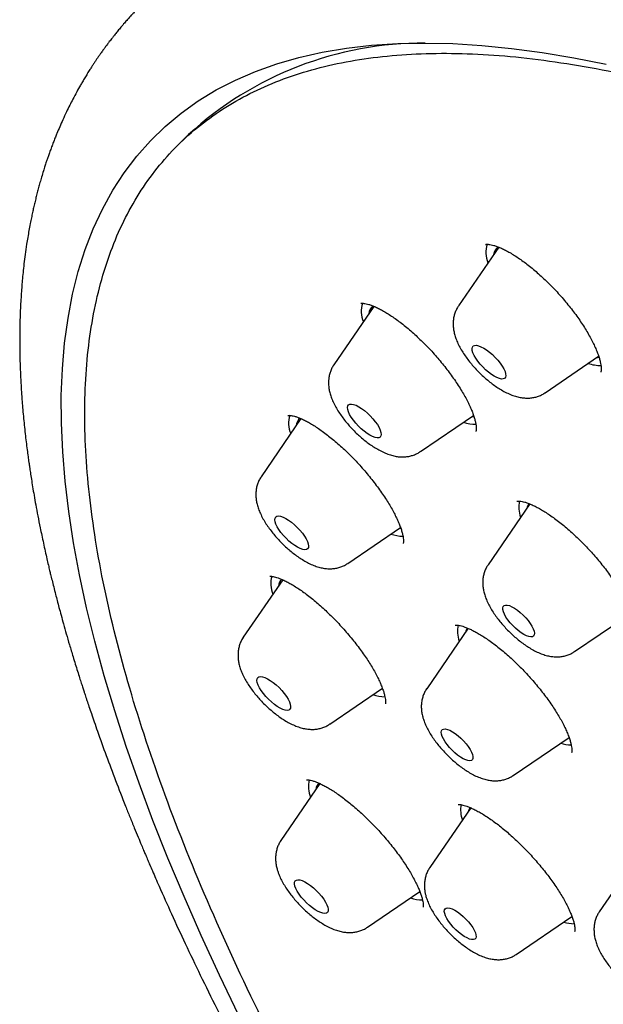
# Model space of a CAD drawing. Header units: millimetres. Extents: x 8 to 776, y 12 to 2253.
# Tile 17 of 67: x 507 to 518, y 807 to 827. Entities that reach past the tile are written whole.
import ezdxf

# ---------------------------------------------------------------- set-up
doc = ezdxf.new("R2010")
doc.units = ezdxf.units.MM

msp = doc.modelspace()

# ---------------------------------------------------------------- linework, layer by layer
at = {"color": 7, "linetype": 'Continuous', "lineweight": 30}
for p, q in [((510.032, 824.524), (509.813, 824.305)), ((516.212, 822.28), (515.41, 821.109)), ((513.724, 821.102), (512.927, 819.938)), ((517.133, 819.381), (518.201, 820.109)), ((518.154, 820.076), (518.179, 820.081)), ((518.179, 820.081), (518.21, 820.089)), ((512.923, 819.933), (512.927, 819.938)), ((514.65, 818.21), (515.709, 818.931)), ((512.271, 818.867), (511.479, 817.71)), ((511.477, 817.707), (511.479, 817.71)), ((516.829, 817.168), (515.999, 815.956)), ((513.203, 815.983), (514.254, 816.699)), ((511.907, 815.657), (511.123, 814.513)), ((517.723, 814.229), (518.842, 814.991)), ((515.599, 814.692), (514.776, 813.489)), ((511.121, 814.509), (511.123, 814.513)), ((512.847, 812.785), (513.893, 813.497)), ((513.868, 813.48), (513.898, 813.485)), ((516.499, 811.761), (517.611, 812.519)), ((512.648, 811.6), (511.872, 810.467)), ((515.653, 811.117), (514.837, 809.927)), ((519.061, 810.282), (518.215, 809.047)), ((513.596, 808.74), (514.639, 809.45)), ((514.617, 809.435), (514.644, 809.439)), ((516.561, 808.199), (517.669, 808.954))]:
    msp.add_line(p, q, dxfattribs=at)
at = {"color": 7, "linetype": 'Continuous', "lineweight": 30, "flags": 128}
for points in [[(511.033, 806.985), (510.648, 807.784), (510.285, 808.572), (509.942, 809.349), (509.622, 810.114), (509.323, 810.867), (509.046, 811.608), (508.792, 812.335), (508.56, 813.048), (508.35, 813.748), (508.163, 814.432), (507.999, 815.102), (507.858, 815.755), (507.74, 816.393), (507.645, 817.014), (507.573, 817.619), (507.525, 818.206), (507.499, 818.775), (507.497, 819.326), (507.519, 819.859), (507.563, 820.372), (507.631, 820.867), (507.722, 821.342), (507.836, 821.797), (507.973, 822.231), (508.133, 822.646), (508.316, 823.039), (508.521, 823.412), (508.749, 823.763), (509, 824.092), (509.273, 824.4), (509.568, 824.686), (509.884, 824.95), (510.223, 825.191), (510.583, 825.41), (510.964, 825.606), (511.365, 825.779), (511.788, 825.929), (512.231, 826.057), (512.694, 826.161), (513.176, 826.242), (513.678, 826.299), (514.199, 826.334), (514.739, 826.345), (515.297, 826.333), (515.873, 826.297), (516.466, 826.238), (517.077, 826.156), (517.704, 826.051), (518.348, 825.922)], [(516.302, 819.656), (516.267, 819.654), (516.225, 819.663), (516.176, 819.682), (516.122, 819.71), (516.065, 819.747), (516.006, 819.791), (515.948, 819.841), (515.892, 819.896), (515.839, 819.953), (515.792, 820.012), (515.752, 820.07), (515.72, 820.126), (515.697, 820.177), (515.683, 820.223), (515.68, 820.262), (515.687, 820.292), (515.704, 820.314), (515.73, 820.325), (515.765, 820.327), (515.808, 820.318), (515.857, 820.299), (515.911, 820.271), (515.968, 820.234), (516.027, 820.19), (516.085, 820.14), (516.141, 820.085), (516.193, 820.028), (516.24, 819.969), (516.28, 819.911), (516.313, 819.855), (516.336, 819.804), (516.349, 819.758), (516.352, 819.719), (516.346, 819.689), (516.329, 819.667), (516.302, 819.656)], [(513.848, 818.498), (513.823, 818.485), (513.789, 818.483), (513.747, 818.49), (513.699, 818.508), (513.646, 818.535), (513.589, 818.57), (513.53, 818.614), (513.472, 818.663), (513.416, 818.717), (513.363, 818.775), (513.315, 818.833), (513.274, 818.892), (513.241, 818.948), (513.216, 819), (513.202, 819.046), (513.197, 819.086), (513.203, 819.118), (513.218, 819.14), (513.244, 819.153), (513.278, 819.156), (513.319, 819.148), (513.368, 819.131), (513.421, 819.104), (513.478, 819.068), (513.536, 819.025), (513.595, 818.975), (513.651, 818.921), (513.704, 818.864), (513.752, 818.805), (513.793, 818.747), (513.826, 818.691), (513.85, 818.639), (513.865, 818.592), (513.87, 818.552), (513.864, 818.521), (513.848, 818.498)], [(515.671, 818.905), (515.699, 818.91), (515.717, 818.915)], [(512.418, 816.297), (512.404, 816.273), (512.379, 816.259), (512.346, 816.255), (512.306, 816.261), (512.258, 816.278), (512.205, 816.304), (512.149, 816.338), (512.09, 816.381), (512.032, 816.429), (511.975, 816.483), (511.922, 816.54), (511.873, 816.599), (511.831, 816.657), (511.797, 816.714), (511.772, 816.766), (511.756, 816.814), (511.75, 816.854), (511.754, 816.887), (511.769, 816.911), (511.793, 816.925), (511.826, 816.929), (511.866, 816.922), (511.914, 816.906), (511.967, 816.88), (512.023, 816.846), (512.082, 816.803), (512.14, 816.754), (512.197, 816.701), (512.25, 816.644), (512.299, 816.585), (512.341, 816.527), (512.375, 816.47), (512.4, 816.418), (512.416, 816.37), (512.422, 816.329), (512.418, 816.297)], [(514.224, 816.678), (514.256, 816.684), (514.26, 816.685)], [(516.905, 814.538), (516.882, 814.524), (516.85, 814.521), (516.81, 814.527), (516.764, 814.544), (516.712, 814.57), (516.657, 814.604), (516.601, 814.646), (516.544, 814.695), (516.49, 814.748), (516.439, 814.803), (516.393, 814.86), (516.355, 814.916), (516.324, 814.97), (516.303, 815.019), (516.291, 815.063), (516.29, 815.099), (516.298, 815.127), (516.317, 815.146), (516.344, 815.155), (516.38, 815.153), (516.424, 815.142), (516.473, 815.12), (516.527, 815.09), (516.583, 815.051), (516.639, 815.006), (516.695, 814.955), (516.748, 814.901), (516.796, 814.844), (516.838, 814.788), (516.873, 814.732), (516.899, 814.681), (516.916, 814.634), (516.922, 814.594), (516.919, 814.562), (516.905, 814.538)], [(512.066, 813.136), (512.063, 813.103), (512.05, 813.078), (512.027, 813.062), (511.995, 813.057), (511.955, 813.062), (511.908, 813.077), (511.856, 813.102), (511.8, 813.136), (511.742, 813.177), (511.683, 813.225), (511.626, 813.278), (511.572, 813.335), (511.523, 813.394), (511.48, 813.452), (511.445, 813.509), (511.418, 813.562), (511.401, 813.61), (511.394, 813.652), (511.397, 813.686), (511.41, 813.711), (511.433, 813.726), (511.465, 813.731), (511.505, 813.726), (511.552, 813.711), (511.604, 813.686), (511.66, 813.653), (511.718, 813.611), (511.777, 813.563), (511.834, 813.51), (511.888, 813.453), (511.937, 813.395), (511.98, 813.336), (512.015, 813.279), (512.042, 813.226), (512.059, 813.178), (512.066, 813.136)], [(515.697, 812.102), (515.686, 812.076), (515.666, 812.06), (515.636, 812.054), (515.598, 812.057), (515.553, 812.071), (515.503, 812.095), (515.449, 812.127), (515.392, 812.167), (515.336, 812.214), (515.281, 812.266), (515.229, 812.321), (515.182, 812.378), (515.141, 812.434), (515.108, 812.489), (515.084, 812.539), (515.07, 812.585), (515.066, 812.623), (515.072, 812.653), (515.087, 812.675), (515.113, 812.686), (515.147, 812.687), (515.188, 812.679), (515.236, 812.66), (515.288, 812.632), (515.344, 812.595), (515.401, 812.552), (515.457, 812.502), (515.511, 812.449), (515.56, 812.392), (515.604, 812.335), (515.641, 812.28), (515.669, 812.227), (515.689, 812.179), (515.698, 812.137), (515.697, 812.102)], [(512.806, 809.138), (512.815, 809.096), (512.813, 809.061), (512.801, 809.035), (512.779, 809.019), (512.749, 809.012), (512.71, 809.016), (512.664, 809.03), (512.612, 809.053), (512.556, 809.086), (512.498, 809.126), (512.44, 809.174), (512.382, 809.226), (512.328, 809.283), (512.278, 809.341), (512.234, 809.4), (512.198, 809.457), (512.17, 809.51), (512.152, 809.559), (512.143, 809.602), (512.145, 809.637), (512.157, 809.663), (512.179, 809.679), (512.21, 809.686), (512.249, 809.682), (512.295, 809.668), (512.346, 809.645), (512.402, 809.612), (512.46, 809.571), (512.519, 809.524), (512.576, 809.471), (512.63, 809.415), (512.68, 809.357), (512.724, 809.298), (512.76, 809.241), (512.788, 809.187), (512.806, 809.138)], [(515.758, 808.585), (515.76, 808.548), (515.752, 808.52), (515.734, 808.501), (515.707, 808.492), (515.671, 808.493), (515.628, 808.504), (515.579, 808.525), (515.525, 808.555), (515.469, 808.593), (515.412, 808.638), (515.357, 808.689), (515.304, 808.743), (515.255, 808.8), (515.213, 808.857), (515.178, 808.912), (515.152, 808.964), (515.135, 809.011), (515.127, 809.051), (515.131, 809.083), (515.144, 809.107), (515.167, 809.121), (515.198, 809.125), (515.238, 809.119), (515.284, 809.103), (515.336, 809.077), (515.391, 809.043), (515.447, 809.001), (515.504, 808.953), (515.558, 808.901), (515.609, 808.845), (515.655, 808.788), (515.694, 808.732), (515.724, 808.678), (515.746, 808.628), (515.758, 808.585)]]:
    msp.add_lwpolyline(points, dxfattribs=at)
at = {"color": 7, "linetype": 'Continuous', "lineweight": 30}
for centre, radius, start, end in [((514.724, 819.389), 6.956, 89.8145, 132.4184), ((516.467, 822.171), 0.513, 160.5861, 203.5181), ((516.319, 822.109), 0.212, 123.5117, 175.0305), ((513.999, 821.001), 0.527, 161.734, 202.9778), ((513.838, 820.937), 0.215, 126.3021, 174.8835), ((518.239, 820.678), 0.753, 250.8422, 270.8001), ((512.569, 818.775), 0.544, 163.0823, 202.43), ((512.383, 818.715), 0.207, 128.5354, 175.9851), ((515.761, 819.526), 0.773, 251.0217, 269.8446), ((517.17, 817.094), 0.558, 166.2512, 200.2006), ((516.961, 817.036), 0.195, 134.9968, 165.2112), ((514.313, 817.291), 0.766, 250.8837, 269.3781), ((512.234, 815.58), 0.563, 164.7336, 201.8677), ((512.031, 815.516), 0.21, 133.16, 175.7239), ((515.943, 814.628), 0.555, 167.0703, 200.401), ((515.743, 814.565), 0.201, 138.8847, 164.8169), ((513.955, 814.083), 0.755, 250.7282, 269.2021), ((517.675, 813.118), 0.748, 252.1655, 268.5153), ((513.007, 811.538), 0.587, 166.7427, 201.2941), ((512.791, 811.466), 0.221, 138.5615, 174.8417), ((516.05, 811.07), 0.599, 169.348, 199.303), ((515.813, 810.999), 0.21, 143.6394, 164.3995), ((514.702, 810.024), 0.742, 250.5527, 269.254), ((517.736, 809.554), 0.747, 252.1495, 268.4983)]:
    msp.add_arc(centre, radius, start, end, dxfattribs=at)
for points, knots in [([(509.259, 827.279), (509.219, 827.239), (509.146, 827.166), (509.054, 827.071), (508.988, 827.002), (508.936, 826.946), (508.893, 826.899), (508.849, 826.85), (508.797, 826.792), (508.735, 826.72), (508.671, 826.645), (508.611, 826.572), (508.56, 826.509), (508.518, 826.455), (508.484, 826.411), (508.45, 826.368), (508.412, 826.317), (508.37, 826.26), (508.325, 826.198), (508.283, 826.139), (508.244, 826.084), (508.209, 826.034), (508.175, 825.984), (508.14, 825.931), (508.104, 825.875), (508.062, 825.81), (508.015, 825.734), (507.965, 825.652), (507.919, 825.575), (507.866, 825.483), (507.801, 825.368), (507.73, 825.235), (507.662, 825.102), (507.596, 824.966), (507.53, 824.823), (507.467, 824.681), (507.417, 824.565), (507.378, 824.467), (507.345, 824.385), (507.312, 824.297), (507.279, 824.207), (507.248, 824.123), (507.222, 824.047), (507.197, 823.973), (507.17, 823.89), (507.138, 823.79), (507.105, 823.681), (507.073, 823.571), (507.044, 823.468), (507.018, 823.367), (506.992, 823.267), (506.968, 823.166), (506.945, 823.068), (506.923, 822.968), (506.9, 822.863), (506.877, 822.744), (506.852, 822.613), (506.828, 822.476), (506.803, 822.316), (506.777, 822.14), (506.754, 821.952), (506.735, 821.78), (506.719, 821.622), (506.707, 821.471), (506.696, 821.317), (506.686, 821.151), (506.678, 820.971), (506.672, 820.779), (506.668, 820.577), (506.667, 820.368), (506.67, 820.163), (506.674, 819.985), (506.68, 819.836), (506.685, 819.712), (506.691, 819.598), (506.697, 819.488), (506.704, 819.371), (506.714, 819.238), (506.726, 819.082), (506.741, 818.913), (506.759, 818.738), (506.777, 818.568), (506.796, 818.403), (506.815, 818.252), (506.834, 818.116), (506.849, 818.002), (506.865, 817.897), (506.881, 817.785), (506.902, 817.654), (506.926, 817.504), (506.955, 817.333), (506.989, 817.141), (507.03, 816.924), (507.07, 816.722), (507.108, 816.54), (507.141, 816.386), (507.175, 816.23), (507.208, 816.083), (507.237, 815.957), (507.262, 815.853), (507.286, 815.753), (507.313, 815.643), (507.346, 815.51), (507.38, 815.375), (507.415, 815.239), (507.452, 815.101), (507.494, 814.947), (507.542, 814.771), (507.598, 814.575), (507.661, 814.357), (507.721, 814.156), (507.775, 813.98), (507.818, 813.841), (507.858, 813.713), (507.894, 813.602), (507.924, 813.509), (507.948, 813.433), (507.969, 813.371), (507.988, 813.314), (508.013, 813.236), (508.05, 813.128), (508.098, 812.985), (508.155, 812.82), (508.251, 812.543), (508.391, 812.156), (508.577, 811.66), (508.736, 811.251), (508.862, 810.937), (508.946, 810.729), (509.024, 810.541), (509.086, 810.391), (509.134, 810.276), (509.169, 810.194), (509.197, 810.13), (509.226, 810.061), (509.264, 809.972), (509.316, 809.852), (509.377, 809.711), (509.502, 809.427), (509.696, 808.994), (509.969, 808.404), (510.269, 807.776), (510.534, 807.238), (510.756, 806.798), (510.93, 806.458), (511.121, 806.09), (511.331, 805.692), (511.561, 805.264), (511.812, 804.806), (512.096, 804.297), (512.416, 803.734), (512.776, 803.114), (513.168, 802.454), (513.52, 801.873), (513.825, 801.381), (514.07, 800.987), (514.322, 800.59), (514.57, 800.202), (514.807, 799.836), (515.038, 799.485), (515.258, 799.151), (515.468, 798.837), (515.655, 798.56), (515.818, 798.319), (515.957, 798.115), (516.068, 797.953), (516.154, 797.828), (516.218, 797.736), (516.272, 797.656), (516.326, 797.579), (516.383, 797.497), (516.445, 797.407), (516.526, 797.292), (516.628, 797.147), (516.753, 796.969), (516.892, 796.772), (517.049, 796.55), (517.228, 796.3), (517.429, 796.02), (517.653, 795.711), (517.902, 795.37), (518.178, 794.996), (518.481, 794.588), (518.814, 794.145), (519.174, 793.67), (519.564, 793.163), (519.98, 792.627), (520.424, 792.063), (520.896, 791.471), (521.398, 790.848), (521.936, 790.191), (522.511, 789.5), (523.123, 788.774), (523.771, 788.018), (524.455, 787.232), (525.171, 786.423), (525.921, 785.591), (526.703, 784.737), (527.522, 783.859), (528.335, 783.004), (529.136, 782.176), (529.921, 781.378), (530.735, 780.564), (531.576, 779.738), (532.445, 778.899), (533.324, 778.065), (534.212, 777.239), (535.107, 776.421), (535.966, 775.648), (536.529, 775.155), (536.785, 774.931)], [0, 0, 0, 0, 0.002914, 0.005407, 0.0075, 0.009253, 0.010675, 0.011918, 0.014022, 0.016403, 0.019183, 0.02152, 0.023658, 0.025385, 0.026724, 0.027992, 0.029689, 0.031723, 0.033601, 0.035699, 0.03741, 0.038926, 0.040524, 0.042206, 0.043969, 0.0458, 0.048427, 0.051054, 0.053421, 0.055578, 0.059566, 0.064011, 0.067599, 0.071526, 0.076064, 0.080186, 0.083975, 0.086208, 0.088557, 0.091073, 0.093733, 0.096169, 0.098213, 0.100128, 0.102424, 0.105108, 0.108491, 0.111469, 0.114225, 0.116959, 0.119679, 0.122398, 0.125115, 0.127627, 0.130424, 0.133587, 0.137108, 0.140745, 0.144367, 0.149645, 0.154467, 0.158847, 0.16284, 0.16647, 0.170227, 0.174415, 0.178885, 0.183585, 0.188518, 0.193688, 0.198769, 0.203289, 0.206444, 0.209334, 0.212022, 0.214509, 0.217066, 0.220154, 0.223796, 0.227832, 0.231827, 0.235756, 0.239401, 0.242923, 0.245972, 0.248494, 0.25049, 0.252973, 0.25586, 0.259151, 0.262845, 0.267005, 0.271675, 0.276854, 0.279976, 0.283258, 0.286686, 0.289827, 0.292473, 0.294624, 0.296279, 0.298728, 0.301468, 0.304523, 0.307074, 0.309833, 0.312973, 0.316528, 0.320497, 0.32488, 0.329677, 0.332537, 0.335396, 0.337927, 0.340113, 0.341954, 0.343428, 0.34457, 0.345605, 0.346766, 0.349153, 0.351943, 0.355135, 0.358729, 0.368029, 0.377457, 0.387004, 0.391049, 0.395059, 0.398577, 0.401502, 0.403383, 0.404898, 0.406046, 0.406912, 0.408706, 0.410911, 0.413529, 0.416452, 0.426476, 0.437093, 0.448301, 0.460102, 0.465616, 0.471543, 0.477956, 0.484855, 0.49224, 0.500111, 0.508468, 0.518345, 0.528824, 0.539904, 0.551585, 0.557943, 0.564466, 0.571152, 0.57764, 0.58366, 0.589212, 0.594953, 0.60009, 0.604624, 0.608553, 0.611879, 0.614604, 0.616486, 0.617954, 0.619126, 0.620373, 0.621721, 0.623172, 0.624724, 0.627364, 0.630255, 0.6334, 0.636969, 0.641056, 0.645574, 0.650591, 0.656109, 0.662125, 0.668764, 0.675921, 0.683596, 0.691789, 0.700499, 0.709557, 0.719115, 0.729172, 0.739728, 0.750989, 0.762766, 0.775061, 0.787872, 0.8012, 0.814794, 0.828886, 0.843476, 0.858567, 0.871762, 0.885317, 0.899231, 0.913505, 0.928138, 0.94313, 0.957594, 0.972377, 0.987478, 1, 1, 1, 1]), ([(542.377, 771.058), (542.31, 771.108), (541.343, 771.835), (539.491, 773.352), (536.84, 775.599), (534.24, 777.947), (531.685, 780.38), (529.191, 782.889), (526.774, 785.456), (524.448, 788.066), (522.228, 790.704), (520.127, 793.352), (518.159, 795.994), (516.335, 798.615), (514.667, 801.198), (513.165, 803.726), (511.838, 806.186), (510.694, 808.56), (509.741, 810.835), (508.985, 812.997), (508.429, 815.032), (508.078, 816.928), (507.934, 818.672), (507.997, 820.256), (508.267, 821.667), (508.743, 822.899), (509.421, 823.943), (510.298, 824.792), (511.367, 825.443), (512.623, 825.889), (514.058, 826.13), (515.662, 826.163), (517.426, 825.988), (519.34, 825.606), (521.39, 825.02), (523.565, 824.233), (525.851, 823.251), (528.235, 822.075), (530.635, 820.765), (532.266, 819.762), (533.05, 819.28)], [0, 0, 0, 0, 0.002048, 0.029729, 0.056737, 0.083746, 0.110755, 0.137763, 0.164772, 0.191781, 0.21879, 0.245798, 0.272807, 0.299816, 0.326825, 0.353833, 0.380842, 0.407851, 0.43486, 0.461868, 0.488877, 0.515886, 0.542895, 0.569903, 0.596912, 0.623921, 0.65093, 0.677938, 0.704947, 0.731956, 0.758965, 0.785973, 0.812982, 0.839991, 0.867, 0.894008, 0.921017, 0.948026, 0.975034, 1, 1, 1, 1]), ([(515.95, 822.335), (515.95, 822.335), (515.95, 822.335), (515.959, 822.337), (515.98, 822.338), (516.014, 822.337), (516.058, 822.33), (516.111, 822.316), (516.175, 822.296), (516.246, 822.267), (516.326, 822.23), (516.412, 822.185), (516.503, 822.131), (516.599, 822.069), (516.698, 821.999), (516.799, 821.922), (516.902, 821.839), (517.006, 821.749), (517.112, 821.652), (517.217, 821.55), (517.321, 821.443), (517.423, 821.333), (517.521, 821.221), (517.614, 821.107), (517.703, 820.994), (517.785, 820.881), (517.863, 820.768), (517.935, 820.655), (518.001, 820.544), (518.06, 820.436), (518.111, 820.333), (518.155, 820.235), (518.19, 820.146), (518.216, 820.065), (518.235, 819.995), (518.246, 819.933), (518.252, 819.882), (518.252, 819.841), (518.249, 819.811), (518.245, 819.794), (518.242, 819.788), (518.243, 819.789), (518.243, 819.789)], [0, 0, 0, 0, 0.013158, 0.035363, 0.058773, 0.081705, 0.104856, 0.128554, 0.152909, 0.177909, 0.203473, 0.22949, 0.255838, 0.282407, 0.309063, 0.33557, 0.362291, 0.389425, 0.41689, 0.444591, 0.472421, 0.500252, 0.527951, 0.555422, 0.582583, 0.609437, 0.636509, 0.663861, 0.691369, 0.718858, 0.746119, 0.772967, 0.799221, 0.824714, 0.849323, 0.873547, 0.897964, 0.922168, 0.94622, 0.970318, 0.994855, 1, 1, 1, 1]), ([(513.462, 821.161), (513.462, 821.161), (513.461, 821.161), (513.47, 821.163), (513.491, 821.164), (513.524, 821.162), (513.567, 821.155), (513.621, 821.141), (513.683, 821.12), (513.754, 821.091), (513.833, 821.053), (513.917, 821.008), (514.007, 820.954), (514.1, 820.892), (514.198, 820.822), (514.3, 820.745), (514.404, 820.659), (514.51, 820.568), (514.616, 820.47), (514.721, 820.368), (514.825, 820.262), (514.925, 820.153), (515.021, 820.043), (515.113, 819.93), (515.202, 819.816), (515.287, 819.701), (515.367, 819.585), (515.441, 819.471), (515.508, 819.359), (515.568, 819.252), (515.619, 819.151), (515.662, 819.057), (515.696, 818.97), (515.724, 818.89), (515.743, 818.817), (515.756, 818.754), (515.762, 818.701), (515.763, 818.659), (515.761, 818.63), (515.757, 818.613), (515.756, 818.612), (515.756, 818.611)], [0, 0, 0, 0, 0.009824, 0.032486, 0.056313, 0.079852, 0.103571, 0.127754, 0.152484, 0.177733, 0.203418, 0.229437, 0.255608, 0.28172, 0.30841, 0.33558, 0.363131, 0.390948, 0.418911, 0.446887, 0.474743, 0.502386, 0.529754, 0.55697, 0.584574, 0.61247, 0.640531, 0.668589, 0.696442, 0.723924, 0.750875, 0.777155, 0.802702, 0.828609, 0.854308, 0.879714, 0.904702, 0.92919, 0.953195, 0.976922, 1, 1, 1, 1]), ([(515.41, 821.107), (515.403, 821.097), (515.38, 821.065), (515.351, 821.004), (515.324, 820.929), (515.308, 820.852), (515.301, 820.773), (515.304, 820.693), (515.315, 820.611), (515.335, 820.524), (515.367, 820.433), (515.41, 820.336), (515.463, 820.237), (515.525, 820.139), (515.593, 820.045), (515.665, 819.955), (515.741, 819.868), (515.821, 819.785), (515.904, 819.705), (515.991, 819.63), (516.08, 819.559), (516.171, 819.494), (516.266, 819.434), (516.366, 819.38), (516.467, 819.336), (516.564, 819.304), (516.656, 819.284), (516.743, 819.274), (516.827, 819.275), (516.908, 819.286), (516.986, 819.306), (517.06, 819.337), (517.109, 819.363), (517.132, 819.38), (517.133, 819.381)], [0, 0, 0, 0, 0.012436, 0.039153, 0.065637, 0.09218, 0.119141, 0.146995, 0.176376, 0.208102, 0.242998, 0.281139, 0.320594, 0.358931, 0.395911, 0.431883, 0.467219, 0.502227, 0.537163, 0.572227, 0.607643, 0.643716, 0.680846, 0.719578, 0.760583, 0.797596, 0.831018, 0.86169, 0.890578, 0.918343, 0.945409, 0.972049, 0.998443, 1, 1, 1, 1]), ([(512.927, 819.936), (512.924, 819.933), (512.905, 819.909), (512.879, 819.857), (512.849, 819.783), (512.83, 819.706), (512.82, 819.628), (512.819, 819.548), (512.827, 819.467), (512.845, 819.382), (512.872, 819.292), (512.912, 819.196), (512.962, 819.098), (513.022, 818.999), (513.087, 818.904), (513.158, 818.812), (513.233, 818.724), (513.312, 818.64), (513.394, 818.559), (513.479, 818.482), (513.568, 818.41), (513.658, 818.343), (513.752, 818.282), (513.85, 818.226), (513.95, 818.178), (514.048, 818.142), (514.142, 818.118), (514.23, 818.105), (514.315, 818.102), (514.397, 818.11), (514.476, 818.127), (514.552, 818.154), (514.61, 818.182), (514.64, 818.204), (514.649, 818.211)], [0, 0, 0, 0, 0.003801, 0.030653, 0.057183, 0.083673, 0.110454, 0.137958, 0.166763, 0.197632, 0.23143, 0.268611, 0.308066, 0.346851, 0.384242, 0.420497, 0.456004, 0.491089, 0.526023, 0.561031, 0.596304, 0.632128, 0.668867, 0.707013, 0.747213, 0.785284, 0.819921, 0.851425, 0.880846, 0.908945, 0.936218, 0.962983, 0.989447, 1, 1, 1, 1]), ([(512.01, 818.93), (512.01, 818.93), (512.011, 818.93), (512.027, 818.932), (512.054, 818.931), (512.093, 818.926), (512.141, 818.915), (512.199, 818.896), (512.265, 818.87), (512.338, 818.836), (512.419, 818.794), (512.505, 818.743), (512.598, 818.684), (512.696, 818.616), (512.797, 818.54), (512.901, 818.457), (513.006, 818.368), (513.111, 818.274), (513.216, 818.174), (513.318, 818.071), (513.418, 817.965), (513.517, 817.855), (513.613, 817.741), (513.706, 817.625), (513.795, 817.508), (513.878, 817.392), (513.955, 817.278), (514.024, 817.168), (514.086, 817.062), (514.14, 816.961), (514.187, 816.865), (514.227, 816.773), (514.259, 816.688), (514.283, 816.61), (514.3, 816.542), (514.31, 816.485), (514.314, 816.44), (514.313, 816.407), (514.31, 816.388), (514.308, 816.382), (514.309, 816.383), (514.309, 816.383)], [0, 0, 0, 0, 0.020199, 0.04503, 0.068963, 0.092854, 0.116999, 0.141569, 0.166565, 0.191806, 0.217258, 0.243459, 0.270291, 0.297632, 0.32535, 0.353306, 0.381367, 0.40938, 0.437236, 0.464886, 0.492373, 0.520309, 0.548587, 0.577084, 0.605655, 0.634095, 0.662245, 0.689962, 0.717124, 0.743696, 0.770655, 0.79759, 0.824372, 0.850843, 0.876835, 0.902192, 0.926802, 0.950646, 0.973861, 0.9942, 1, 1, 1, 1]), ([(511.405, 817.56), (511.397, 817.534), (511.382, 817.482), (511.373, 817.403), (511.372, 817.323), (511.379, 817.242), (511.397, 817.157), (511.424, 817.067), (511.463, 816.972), (511.513, 816.873), (511.572, 816.775), (511.638, 816.679), (511.709, 816.588), (511.783, 816.499), (511.862, 816.415), (511.944, 816.334), (512.03, 816.257), (512.118, 816.185), (512.208, 816.118), (512.302, 816.056), (512.4, 816), (512.5, 815.952), (512.598, 815.916), (512.692, 815.891), (512.78, 815.878), (512.865, 815.875), (512.947, 815.882), (513.026, 815.899), (513.102, 815.926), (513.161, 815.954), (513.192, 815.977), (513.202, 815.984)], [0, 0, 0, 0, 0.029187, 0.057468, 0.086556, 0.116998, 0.149598, 0.185274, 0.224535, 0.266266, 0.307363, 0.346986, 0.385394, 0.422998, 0.460147, 0.497128, 0.534183, 0.57151, 0.609411, 0.648266, 0.688593, 0.731075, 0.771457, 0.808242, 0.841677, 0.872876, 0.902655, 0.931547, 0.959893, 0.987915, 1, 1, 1, 1]), ([(511.479, 817.709), (511.478, 817.707), (511.46, 817.684), (511.433, 817.634), (511.414, 817.585), (511.405, 817.56)], [0, 0, 0, 0, 0.040711, 0.52602, 1, 1, 1, 1]), ([(516.574, 817.222), (516.574, 817.222), (516.572, 817.222), (516.58, 817.224), (516.6, 817.225), (516.632, 817.224), (516.674, 817.217), (516.727, 817.205), (516.788, 817.185), (516.858, 817.157), (516.936, 817.121), (517.019, 817.077), (517.108, 817.025), (517.201, 816.965), (517.299, 816.897), (517.402, 816.82), (517.507, 816.736), (517.614, 816.645), (517.721, 816.548), (517.827, 816.447), (517.931, 816.343), (518.032, 816.236), (518.129, 816.126), (518.223, 816.014), (518.314, 815.901), (518.4, 815.786), (518.481, 815.67), (518.557, 815.557), (518.625, 815.446), (518.686, 815.339), (518.739, 815.237), (518.784, 815.142), (518.82, 815.054), (518.849, 814.973), (518.87, 814.899), (518.884, 814.835), (518.892, 814.781), (518.894, 814.738), (518.892, 814.708), (518.889, 814.691), (518.886, 814.685), (518.887, 814.687), (518.887, 814.687)], [0, 0, 0, 0, 0.007119, 0.029875, 0.053778, 0.077344, 0.101078, 0.125264, 0.149985, 0.175196, 0.200799, 0.226664, 0.252556, 0.278545, 0.305257, 0.332549, 0.360273, 0.38827, 0.416375, 0.44439, 0.472171, 0.499619, 0.526838, 0.55431, 0.582054, 0.609987, 0.638007, 0.665964, 0.69373, 0.721185, 0.748222, 0.77475, 0.800844, 0.826781, 0.852489, 0.87786, 0.902788, 0.927208, 0.95114, 0.974778, 0.998504, 1, 1, 1, 1]), ([(515.999, 815.955), (515.989, 815.939), (515.963, 815.901), (515.934, 815.835), (515.909, 815.76), (515.895, 815.682), (515.891, 815.603), (515.895, 815.523), (515.908, 815.439), (515.931, 815.352), (515.965, 815.259), (516.01, 815.161), (516.066, 815.062), (516.129, 814.965), (516.198, 814.872), (516.271, 814.782), (516.348, 814.696), (516.429, 814.614), (516.513, 814.535), (516.6, 814.461), (516.689, 814.392), (516.782, 814.328), (516.878, 814.269), (516.979, 814.216), (517.08, 814.175), (517.177, 814.145), (517.267, 814.128), (517.353, 814.121), (517.436, 814.124), (517.517, 814.137), (517.594, 814.161), (517.663, 814.19), (517.703, 814.217), (517.721, 814.229)], [0, 0, 0, 0, 0.018447, 0.045101, 0.071583, 0.098198, 0.125326, 0.153474, 0.18332, 0.21571, 0.251398, 0.290114, 0.32943, 0.367464, 0.4042, 0.440017, 0.475272, 0.510258, 0.545228, 0.580364, 0.615915, 0.652203, 0.689656, 0.728857, 0.770468, 0.806592, 0.839238, 0.869401, 0.897972, 0.925542, 0.952494, 0.97907, 1, 1, 1, 1]), ([(511.648, 815.727), (511.648, 815.727), (511.647, 815.727), (511.657, 815.729), (511.681, 815.728), (511.715, 815.723), (511.76, 815.713), (511.814, 815.696), (511.876, 815.672), (511.948, 815.64), (512.027, 815.599), (512.114, 815.549), (512.206, 815.491), (512.303, 815.425), (512.403, 815.351), (512.506, 815.27), (512.609, 815.184), (512.712, 815.092), (512.816, 814.994), (512.92, 814.892), (513.023, 814.784), (513.125, 814.672), (513.224, 814.558), (513.319, 814.443), (513.409, 814.328), (513.492, 814.214), (513.57, 814.103), (513.64, 813.994), (513.705, 813.887), (513.763, 813.783), (513.814, 813.683), (513.857, 813.589), (513.892, 813.502), (513.92, 813.423), (513.939, 813.354), (513.951, 813.296), (513.955, 813.26), (513.957, 813.237), (513.957, 813.217), (513.956, 813.197), (513.953, 813.186), (513.953, 813.187), (513.953, 813.187)], [0, 0, 0, 0, 0.01076, 0.035838, 0.059607, 0.083171, 0.106851, 0.130272, 0.154659, 0.179943, 0.206025, 0.23277, 0.260025, 0.287631, 0.315433, 0.343286, 0.37104, 0.398573, 0.426168, 0.454253, 0.482712, 0.511416, 0.54022, 0.568927, 0.597382, 0.625453, 0.653046, 0.68039, 0.707983, 0.735686, 0.763366, 0.790864, 0.818019, 0.844666, 0.870644, 0.895818, 0.920101, 0.926401, 0.940423, 0.963875, 0.987417, 1, 1, 1, 1]), ([(515.346, 814.751), (515.346, 814.751), (515.345, 814.75), (515.352, 814.752), (515.37, 814.753), (515.401, 814.752), (515.442, 814.745), (515.494, 814.732), (515.553, 814.711), (515.621, 814.683), (515.697, 814.647), (515.779, 814.603), (515.869, 814.55), (515.965, 814.488), (516.065, 814.418), (516.168, 814.34), (516.273, 814.256), (516.379, 814.166), (516.483, 814.071), (516.587, 813.972), (516.689, 813.869), (516.791, 813.761), (516.89, 813.65), (516.987, 813.536), (517.08, 813.42), (517.167, 813.305), (517.249, 813.19), (517.324, 813.078), (517.392, 812.97), (517.453, 812.865), (517.506, 812.765), (517.551, 812.669), (517.59, 812.58), (517.62, 812.497), (517.642, 812.423), (517.657, 812.359), (517.666, 812.306), (517.668, 812.265), (517.667, 812.237), (517.664, 812.221), (517.664, 812.22), (517.663, 812.22)], [0, 0, 0, 0, 0.004831, 0.028127, 0.05261, 0.076507, 0.100426, 0.124592, 0.149098, 0.173665, 0.198542, 0.22437, 0.250988, 0.27823, 0.305913, 0.333853, 0.361868, 0.38975, 0.417382, 0.44472, 0.472334, 0.500294, 0.528517, 0.556908, 0.585355, 0.61371, 0.641864, 0.669725, 0.697217, 0.724327, 0.751401, 0.778428, 0.805308, 0.831916, 0.858108, 0.883739, 0.908685, 0.932875, 0.956347, 0.979313, 1, 1, 1, 1]), ([(511.123, 814.511), (511.122, 814.509), (511.103, 814.486), (511.077, 814.435), (511.047, 814.361), (511.027, 814.285), (511.016, 814.202), (511.017, 814.147), (511.018, 814.117)], [0, 0, 0, 0, 0.01797, 0.208947, 0.397561, 0.585782, 0.775956, 1, 1, 1, 1]), ([(511.018, 814.117), (511.019, 814.093), (511.024, 814.04), (511.041, 813.959), (511.069, 813.868), (511.108, 813.773), (511.158, 813.674), (511.217, 813.576), (511.283, 813.481), (511.353, 813.389), (511.428, 813.301), (511.507, 813.216), (511.589, 813.135), (511.675, 813.059), (511.763, 812.987), (511.853, 812.919), (511.947, 812.858), (512.045, 812.801), (512.145, 812.754), (512.243, 812.718), (512.337, 812.693), (512.425, 812.68), (512.51, 812.677), (512.592, 812.684), (512.671, 812.701), (512.747, 812.728), (512.806, 812.757), (512.837, 812.779), (512.846, 812.786)], [0, 0, 0, 0, 0.029349, 0.065562, 0.10479, 0.147991, 0.193879, 0.239039, 0.282577, 0.324786, 0.366116, 0.406949, 0.4476, 0.488335, 0.529372, 0.571044, 0.61377, 0.658122, 0.704851, 0.749209, 0.789596, 0.826315, 0.860588, 0.893309, 0.92506, 0.956214, 0.987014, 1, 1, 1, 1]), ([(514.776, 813.489), (514.774, 813.487), (514.756, 813.464), (514.731, 813.413), (514.699, 813.339), (514.687, 813.286), (514.681, 813.26)], [0, 0, 0, 0, 0.025987, 0.349115, 0.66818, 1, 1, 1, 1]), ([(514.681, 813.26), (514.676, 813.231), (514.668, 813.176), (514.668, 813.094), (514.677, 813.012), (514.695, 812.927), (514.724, 812.837), (514.764, 812.741), (514.815, 812.642), (514.875, 812.544), (514.941, 812.449), (515.012, 812.357), (515.088, 812.27), (515.167, 812.185), (515.249, 812.105), (515.335, 812.029), (515.423, 811.957), (515.514, 811.89), (515.608, 811.829), (515.707, 811.773), (515.807, 811.727), (515.905, 811.691), (515.998, 811.668), (516.086, 811.656), (516.17, 811.654), (516.252, 811.662), (516.331, 811.68), (516.406, 811.708), (516.463, 811.736), (516.491, 811.757), (516.498, 811.762)], [0, 0, 0, 0, 0.032252, 0.062153, 0.093717, 0.127586, 0.164714, 0.205517, 0.248618, 0.290813, 0.33149, 0.370959, 0.40964, 0.447886, 0.485986, 0.52418, 0.562685, 0.601817, 0.641979, 0.683723, 0.727764, 0.76906, 0.80653, 0.840676, 0.872626, 0.903186, 0.932878, 0.962038, 0.990884, 1, 1, 1, 1]), ([(512.384, 811.674), (512.384, 811.674), (512.385, 811.674), (512.399, 811.675), (512.425, 811.673), (512.462, 811.667), (512.509, 811.654), (512.566, 811.635), (512.632, 811.608), (512.707, 811.572), (512.789, 811.528), (512.877, 811.476), (512.97, 811.416), (513.067, 811.348), (513.166, 811.273), (513.268, 811.191), (513.371, 811.103), (513.477, 811.008), (513.584, 810.907), (513.69, 810.801), (513.794, 810.692), (513.895, 810.581), (513.992, 810.468), (514.084, 810.356), (514.171, 810.244), (514.253, 810.132), (514.33, 810.02), (514.402, 809.91), (514.467, 809.803), (514.524, 809.699), (514.574, 809.601), (514.616, 809.51), (514.648, 809.43), (514.668, 809.374), (514.68, 809.334), (514.691, 809.294), (514.701, 809.247), (514.706, 809.202), (514.707, 809.169), (514.705, 809.148), (514.703, 809.14), (514.704, 809.141), (514.704, 809.142)], [0, 0, 0, 0, 0.016152, 0.039358, 0.061571, 0.084329, 0.107923, 0.132432, 0.157808, 0.183932, 0.210644, 0.237772, 0.265149, 0.292627, 0.320089, 0.347366, 0.375245, 0.403601, 0.4323, 0.461193, 0.490115, 0.518873, 0.547335, 0.575396, 0.603134, 0.631095, 0.659265, 0.687558, 0.715842, 0.743965, 0.771783, 0.799155, 0.825941, 0.849799, 0.857855, 0.872082, 0.897083, 0.921742, 0.946002, 0.969922, 0.993757, 1, 1, 1, 1]), ([(515.401, 811.183), (515.4, 811.183), (515.4, 811.183), (515.413, 811.184), (515.438, 811.183), (515.474, 811.178), (515.52, 811.166), (515.575, 811.149), (515.641, 811.123), (515.715, 811.089), (515.797, 811.047), (515.886, 810.996), (515.98, 810.937), (516.078, 810.87), (516.178, 810.796), (516.28, 810.716), (516.383, 810.63), (516.488, 810.537), (516.593, 810.438), (516.699, 810.335), (516.803, 810.227), (516.906, 810.115), (517.004, 810.002), (517.099, 809.888), (517.188, 809.775), (517.271, 809.662), (517.348, 809.552), (517.419, 809.443), (517.484, 809.336), (517.542, 809.233), (517.592, 809.134), (517.634, 809.042), (517.669, 808.957), (517.695, 808.881), (517.713, 808.815), (517.724, 808.76), (517.729, 808.716), (517.73, 808.684), (517.728, 808.664), (517.725, 808.656), (517.726, 808.658), (517.726, 808.658)], [0, 0, 0, 0, 0.014882, 0.039444, 0.062888, 0.085514, 0.108265, 0.132116, 0.157013, 0.182837, 0.209418, 0.236555, 0.264042, 0.29168, 0.319261, 0.346679, 0.373949, 0.401741, 0.429913, 0.458371, 0.487008, 0.515712, 0.544336, 0.572783, 0.600976, 0.628839, 0.656483, 0.68427, 0.712116, 0.739914, 0.767549, 0.794894, 0.82181, 0.848156, 0.8738, 0.898636, 0.922707, 0.946658, 0.970393, 0.994191, 1, 1, 1, 1]), ([(511.872, 810.466), (511.871, 810.466), (511.854, 810.443), (511.828, 810.394), (511.797, 810.32), (511.777, 810.243), (511.766, 810.165), (511.764, 810.086), (511.772, 810.005), (511.785, 809.936), (511.796, 809.895), (511.8, 809.881)], [0, 0, 0, 0, 0.005253, 0.133313, 0.259723, 0.385794, 0.513081, 0.643576, 0.779953, 0.925754, 1, 1, 1, 1]), ([(511.8, 809.881), (511.806, 809.862), (511.823, 809.809), (511.859, 809.723), (511.91, 809.624), (511.97, 809.525), (512.036, 809.43), (512.107, 809.339), (512.182, 809.251), (512.261, 809.166), (512.343, 809.086), (512.429, 809.009), (512.517, 808.937), (512.608, 808.871), (512.702, 808.809), (512.8, 808.753), (512.9, 808.706), (512.998, 808.671), (513.091, 808.647), (513.179, 808.634), (513.264, 808.632), (513.346, 808.64), (513.425, 808.657), (513.5, 808.685), (513.558, 808.713), (513.587, 808.735), (513.595, 808.741)], [0, 0, 0, 0, 0.02762, 0.075987, 0.125922, 0.174941, 0.222196, 0.268032, 0.312939, 0.357325, 0.401532, 0.445841, 0.490497, 0.535866, 0.582411, 0.630764, 0.681751, 0.729799, 0.773449, 0.81319, 0.85034, 0.885847, 0.920328, 0.954179, 0.987658, 1, 1, 1, 1]), ([(514.838, 809.926), (514.836, 809.923), (514.817, 809.899), (514.79, 809.848), (514.76, 809.774), (514.741, 809.697), (514.73, 809.619), (514.73, 809.539), (514.735, 809.479), (514.741, 809.446), (514.742, 809.439)], [0, 0, 0, 0, 0.019256, 0.173665, 0.326195, 0.478444, 0.63232, 0.79028, 0.955626, 1, 1, 1, 1]), ([(514.742, 809.439), (514.746, 809.417), (514.757, 809.365), (514.783, 809.281), (514.822, 809.185), (514.873, 809.086), (514.932, 808.988), (514.998, 808.893), (515.069, 808.801), (515.144, 808.713), (515.223, 808.628), (515.305, 808.548), (515.39, 808.471), (515.479, 808.399), (515.569, 808.332), (515.663, 808.27), (515.761, 808.214), (515.861, 808.167), (515.959, 808.131), (516.053, 808.107), (516.141, 808.094), (516.226, 808.091), (516.308, 808.099), (516.387, 808.116), (516.463, 808.143), (516.521, 808.171), (516.551, 808.193), (516.559, 808.199)], [0, 0, 0, 0, 0.0282659, 0.0700304, 0.1149878, 0.1627583, 0.2097062, 0.2549667, 0.2988536, 0.341836, 0.3843093, 0.4266003, 0.468982, 0.5116856, 0.5550575, 0.5995376, 0.6457241, 0.6944011, 0.740479, 0.7823945, 0.8205234, 0.8561337, 0.8901456, 0.9231599, 0.9555602, 0.9875969, 1, 1, 1, 1]), ([(518.216, 809.045), (518.21, 809.037), (518.188, 809.008), (518.16, 808.95), (518.132, 808.876), (518.115, 808.797), (518.109, 808.739), (518.108, 808.708), (518.108, 808.704)], [0, 0, 0, 0, 0.078435, 0.29749, 0.514389, 0.731485, 0.966717, 1, 1, 1, 1]), ([(518.108, 808.704), (518.109, 808.679), (518.109, 808.625), (518.121, 808.544), (518.142, 808.457), (518.174, 808.365), (518.218, 808.268), (518.272, 808.169), (518.334, 808.072), (518.402, 807.978), (518.474, 807.887), (518.551, 807.801), (518.631, 807.718), (518.715, 807.638), (518.801, 807.564), (518.89, 807.493), (518.982, 807.428), (519.077, 807.369), (519.177, 807.315), (519.278, 807.271), (519.376, 807.24), (519.467, 807.22), (519.554, 807.212), (519.637, 807.213), (519.718, 807.224), (519.796, 807.246), (519.87, 807.276), (519.915, 807.304), (519.937, 807.318)], [0, 0, 0, 0, 0.030182, 0.063913, 0.100238, 0.140227, 0.183862, 0.228786, 0.27238, 0.314442, 0.355381, 0.395618, 0.435498, 0.475312, 0.515283, 0.555673, 0.596835, 0.63923, 0.683492, 0.730386, 0.772313, 0.810165, 0.844961, 0.877782, 0.909359, 0.940164, 0.970498, 1, 1, 1, 1])]:
    msp.add_open_spline(points, degree=3, knots=knots, dxfattribs=at)

doc.saveas('drawing.dxf')
